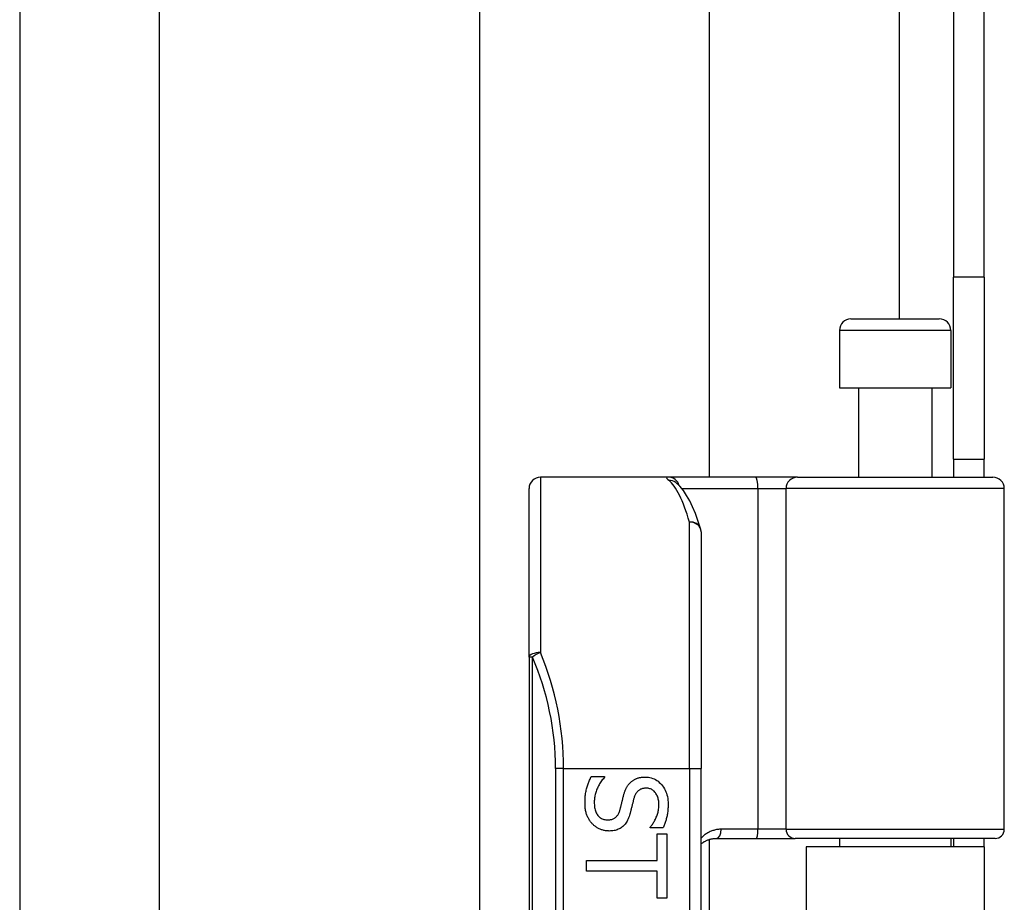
# Model space of a CAD drawing. Header units: inches. Extents: x 3 to 112, y 6 to 61.
# Tile 41 of 140: x 21.61 to 23.3, y 18.14 to 19.65. Entities that reach past the tile are written whole.
import ezdxf

# ---------------------------------------------------------------- set-up
doc = ezdxf.new("R2010")
doc.units = ezdxf.units.IN
doc.header["$MEASUREMENT"] = 0
doc.layers.add('Visible Edges(ANSI)', color=7, linetype='Continuous', lineweight=25)
doc.layers.add('Visible Tangent Edges(ANSI)', color=7, linetype='Continuous', lineweight=25)

msp = doc.modelspace()

# ---------------------------------------------------------------- linework, layer by layer
at = {"layer": 'Visible Edges(ANSI)'}
for p, q in [((22.3999, 18.0536), (22.3999, 38.4867)), ((22.7936, 37.6717), (22.7936, 18.8687)), ((23.2131, 37.3287), (23.2131, 19.2117)), ((23.2661, 19.2117), (23.2661, 37.3287)), ((21.6101, 20.1689), (21.6101, 16.3097)), ((21.8493, 20.0829), (21.8493, 16.3957)), ((23.2131, 18.8997), (23.2131, 19.2117)), ((23.2661, 19.2117), (23.2661, 18.8997)), ((23.0373, 19.1403), (23.1889, 19.1403)), ((23.0176, 19.1206), (23.0176, 19.0222)), ((23.2085, 19.1206), (23.2085, 19.0222)), ((23.0176, 19.0222), (23.2085, 19.0222)), ((23.0501, 19.0222), (23.0501, 18.8687)), ((23.1761, 19.0222), (23.1761, 18.8687)), ((23.2131, 18.8997), (23.2661, 18.8997)), ((23.2131, 18.8997), (23.2131, 18.8687)), ((23.2661, 18.8687), (23.2661, 18.8997)), ((22.7237, 18.8687), (22.5043, 18.8687)), ((22.8732, 18.8687), (22.7237, 18.8687)), ((22.9455, 18.8687), (22.8732, 18.8687)), ((22.9455, 18.8687), (23.2809, 18.8687)), ((22.7364, 18.8593), (22.736, 18.8596)), ((22.4846, 18.5597), (22.4846, 18.849)), ((23.3006, 18.2643), (23.3006, 18.849)), ((22.7799, 18.7749), (22.7799, 18.3687)), ((22.4846, 18.5597), (22.4846, 16.6776)), ((22.7799, 16.8687), (22.7799, 18.3687)), ((22.5914, 18.3549), (22.6144, 18.3549)), ((22.6144, 18.3549), (22.6144, 18.3536)), ((22.6926, 18.2666), (22.6926, 18.2679)), ((22.7145, 18.2666), (22.6926, 18.2666)), ((22.7046, 18.2567), (22.7209, 18.2567)), ((22.7046, 18.2104), (22.7046, 18.2567)), ((22.7209, 18.2567), (22.7209, 18.1459)), ((22.7936, 18.2467), (22.7936, 16.9906)), ((22.8056, 18.2486), (22.8741, 18.2486)), ((22.8741, 18.2486), (22.9416, 18.2486)), ((23.2848, 18.2486), (22.9416, 18.2486)), ((23.0176, 18.2486), (23.0176, 18.2342)), ((23.2085, 18.2486), (23.2085, 18.2342)), ((23.2131, 18.2486), (23.2131, 18.2342)), ((23.2661, 18.2342), (23.2661, 18.2486)), ((23.2661, 18.2342), (22.9601, 18.2342)), ((22.9601, 18.2342), (22.9601, 17.0032)), ((23.2661, 18.2342), (23.2661, 17.0032)), ((22.5831, 18.1921), (22.5831, 18.2104)), ((22.5831, 18.2104), (22.7046, 18.2104)), ((22.7046, 18.1921), (22.5831, 18.1921)), ((22.7046, 18.1459), (22.7046, 18.1921)), ((22.7209, 18.1459), (22.7046, 18.1459))]:
    msp.add_line(p, q, dxfattribs=at)
at = {"layer": 'Visible Edges(ANSI)', "flags": 128}
for points in [[(22.779, 18.7807), (22.7746, 18.7941), (22.7701, 18.8064), (22.7654, 18.8177), (22.7604, 18.828), (22.7552, 18.8373), (22.7495, 18.8456), (22.7434, 18.8529), (22.7364, 18.8593)], [(22.5807, 18.3097), (22.5807, 18.3122), (22.5808, 18.3146), (22.5809, 18.3169), (22.581, 18.3192), (22.5812, 18.3214), (22.5815, 18.3235), (22.5817, 18.3256), (22.5821, 18.3277), (22.5824, 18.3296), (22.5829, 18.3315), (22.5833, 18.3334), (22.5838, 18.3352), (22.5843, 18.3369), (22.5849, 18.3386), (22.5855, 18.3403), (22.586, 18.342), (22.5866, 18.3437), (22.5873, 18.3453), (22.5879, 18.347), (22.5886, 18.3486), (22.5893, 18.3502), (22.59, 18.3518), (22.5907, 18.3534), (22.5914, 18.3549)], [(22.6144, 18.3536), (22.613, 18.3521), (22.6117, 18.3505), (22.6104, 18.3489), (22.6092, 18.3473), (22.608, 18.3456), (22.6069, 18.3439), (22.6058, 18.3422), (22.6048, 18.3405), (22.6038, 18.3387), (22.6029, 18.3368), (22.602, 18.335), (22.6012, 18.3331), (22.6005, 18.3312), (22.5998, 18.3293), (22.5992, 18.3274), (22.5986, 18.3256), (22.5981, 18.3237), (22.5977, 18.3219), (22.5974, 18.32), (22.5971, 18.3182), (22.5968, 18.3164), (22.5967, 18.3146), (22.5966, 18.3128), (22.5965, 18.311)], [(22.6469, 18.3222), (22.6472, 18.3234), (22.6476, 18.3245), (22.6479, 18.3257), (22.6483, 18.3268), (22.6486, 18.3279), (22.649, 18.329), (22.6494, 18.33), (22.6499, 18.3311), (22.6503, 18.3321), (22.6507, 18.3331), (22.6512, 18.334), (22.6516, 18.335), (22.6521, 18.3359), (22.6526, 18.3368), (22.6532, 18.3377), (22.6537, 18.3386), (22.6543, 18.3395), (22.6549, 18.3403), (22.6556, 18.3411), (22.6562, 18.3419), (22.6569, 18.3427), (22.6576, 18.3435), (22.6583, 18.3442), (22.6591, 18.345)], [(22.6591, 18.345), (22.6598, 18.3457), (22.6606, 18.3463), (22.6615, 18.347), (22.6623, 18.3476), (22.6632, 18.3482), (22.664, 18.3488), (22.6649, 18.3493), (22.6659, 18.3498), (22.6668, 18.3503), (22.6678, 18.3507), (22.6688, 18.3512), (22.6698, 18.3516), (22.6708, 18.3519), (22.6719, 18.3523), (22.673, 18.3526), (22.6741, 18.3529), (22.6752, 18.3531), (22.6764, 18.3533), (22.6776, 18.3535), (22.6788, 18.3537), (22.6801, 18.3538), (22.6813, 18.3539), (22.6826, 18.3539), (22.684, 18.3539)], [(22.684, 18.3539), (22.6867, 18.3538), (22.6894, 18.3536), (22.692, 18.3531), (22.6945, 18.3525), (22.697, 18.3516), (22.6994, 18.3507), (22.7017, 18.3495), (22.7039, 18.3481), (22.7061, 18.3466), (22.7081, 18.3448), (22.7101, 18.3429), (22.7121, 18.3409), (22.7139, 18.3386), (22.7155, 18.3363), (22.717, 18.3339), (22.7184, 18.3313), (22.7195, 18.3287), (22.7206, 18.326), (22.7214, 18.3232), (22.7221, 18.3203), (22.7227, 18.3172), (22.7231, 18.3141), (22.7233, 18.3109), (22.7234, 18.3076)], [(22.6859, 18.3348), (22.6844, 18.3348), (22.6831, 18.3347), (22.6817, 18.3345), (22.6805, 18.3343), (22.6792, 18.334), (22.678, 18.3337), (22.6769, 18.3332), (22.6758, 18.3328), (22.6748, 18.3322), (22.6738, 18.3316), (22.6729, 18.3309), (22.672, 18.3302), (22.6711, 18.3294), (22.6703, 18.3285), (22.6696, 18.3276), (22.6688, 18.3266), (22.6681, 18.3256), (22.6675, 18.3245), (22.6669, 18.3234), (22.6663, 18.3222), (22.6658, 18.3209), (22.6653, 18.3196), (22.6648, 18.3183), (22.6644, 18.3168)], [(22.7075, 18.3063), (22.7075, 18.3084), (22.7074, 18.3105), (22.7072, 18.3124), (22.7069, 18.3143), (22.7065, 18.3161), (22.706, 18.3179), (22.7055, 18.3195), (22.7049, 18.3212), (22.7042, 18.3227), (22.7034, 18.3242), (22.7025, 18.3256), (22.7016, 18.327), (22.7005, 18.3282), (22.6995, 18.3294), (22.6983, 18.3304), (22.6972, 18.3313), (22.6959, 18.3321), (22.6947, 18.3329), (22.6933, 18.3335), (22.6919, 18.3339), (22.6905, 18.3343), (22.689, 18.3346), (22.6875, 18.3348), (22.6859, 18.3348)], [(22.5932, 18.2737), (22.5922, 18.2749), (22.5913, 18.276), (22.5903, 18.2771), (22.5895, 18.2783), (22.5886, 18.2795), (22.5879, 18.2808), (22.5871, 18.282), (22.5864, 18.2833), (22.5857, 18.2846), (22.5851, 18.286), (22.5845, 18.2873), (22.5839, 18.2887), (22.5834, 18.2901), (22.5829, 18.2916), (22.5825, 18.2932), (22.5821, 18.2948), (22.5818, 18.2964), (22.5815, 18.2981), (22.5812, 18.2999), (22.581, 18.3018), (22.5809, 18.3037), (22.5808, 18.3056), (22.5807, 18.3076), (22.5807, 18.3097)], [(22.5965, 18.311), (22.5966, 18.3086), (22.5967, 18.3062), (22.5969, 18.3039), (22.5972, 18.3017), (22.5976, 18.2997), (22.5981, 18.2977), (22.5987, 18.2958), (22.5993, 18.2941), (22.6001, 18.2924), (22.6009, 18.2909), (22.6018, 18.2894), (22.6028, 18.2881), (22.6039, 18.2869), (22.6051, 18.2857), (22.6063, 18.2847), (22.6075, 18.2838), (22.6088, 18.283), (22.6102, 18.2823), (22.6116, 18.2817), (22.6131, 18.2812), (22.6146, 18.2808), (22.6162, 18.2805), (22.6178, 18.2804), (22.6195, 18.2803)], [(22.6406, 18.2973), (22.6409, 18.2984), (22.6412, 18.2994), (22.6415, 18.3004), (22.6418, 18.3014), (22.642, 18.3024), (22.6423, 18.3034), (22.6425, 18.3044), (22.6428, 18.3053), (22.643, 18.3063), (22.6432, 18.3072), (22.6435, 18.3081), (22.6437, 18.309), (22.6439, 18.3099), (22.6441, 18.3108), (22.6443, 18.3118), (22.6446, 18.3128), (22.6448, 18.3138), (22.6451, 18.3149), (22.6454, 18.3161), (22.6456, 18.3172), (22.6459, 18.3184), (22.6463, 18.3196), (22.6466, 18.3209), (22.6469, 18.3222)], [(22.6644, 18.3168), (22.6642, 18.3159), (22.6639, 18.3148), (22.6636, 18.3138), (22.6633, 18.3127), (22.6631, 18.3116), (22.6628, 18.3104), (22.6625, 18.3092), (22.6621, 18.3079), (22.6618, 18.3067), (22.6615, 18.3053), (22.6612, 18.304), (22.6609, 18.3026), (22.6605, 18.3012), (22.6602, 18.2999), (22.6599, 18.2986), (22.6596, 18.2973), (22.6592, 18.2961), (22.6589, 18.2949), (22.6586, 18.2937), (22.6583, 18.2926), (22.658, 18.2916), (22.6577, 18.2905), (22.6575, 18.2895), (22.6572, 18.2886)], [(22.6195, 18.2803), (22.6209, 18.2804), (22.6222, 18.2804), (22.6235, 18.2806), (22.6247, 18.2808), (22.6259, 18.281), (22.627, 18.2813), (22.6281, 18.2817), (22.6292, 18.2821), (22.6302, 18.2826), (22.6311, 18.2832), (22.6321, 18.2838), (22.6329, 18.2844), (22.6338, 18.2851), (22.6346, 18.2859), (22.6354, 18.2867), (22.6361, 18.2877), (22.6368, 18.2886), (22.6374, 18.2897), (22.6381, 18.2908), (22.6387, 18.2919), (22.6392, 18.2932), (22.6397, 18.2945), (22.6402, 18.2959), (22.6406, 18.2973)], [(22.6926, 18.2679), (22.6936, 18.2691), (22.6945, 18.2702), (22.6955, 18.2715), (22.6964, 18.2727), (22.6973, 18.2741), (22.6982, 18.2754), (22.6991, 18.2769), (22.6999, 18.2784), (22.7007, 18.2799), (22.7015, 18.2815), (22.7023, 18.2831), (22.7031, 18.2848), (22.7038, 18.2865), (22.7044, 18.2882), (22.705, 18.29), (22.7056, 18.2918), (22.706, 18.2935), (22.7064, 18.2953), (22.7068, 18.2971), (22.707, 18.2989), (22.7073, 18.3008), (22.7074, 18.3026), (22.7075, 18.3045), (22.7075, 18.3063)], [(22.7234, 18.3076), (22.7234, 18.3057), (22.7233, 18.3037), (22.7232, 18.3019), (22.7231, 18.3), (22.723, 18.2981), (22.7228, 18.2963), (22.7226, 18.2945), (22.7224, 18.2927), (22.7221, 18.2909), (22.7218, 18.2892), (22.7215, 18.2874), (22.7211, 18.2857), (22.7207, 18.284), (22.7203, 18.2823), (22.7198, 18.2806), (22.7193, 18.279), (22.7188, 18.2774), (22.7183, 18.2758), (22.7177, 18.2742), (22.7171, 18.2726), (22.7165, 18.2711), (22.7159, 18.2696), (22.7152, 18.2681), (22.7145, 18.2666)], [(22.6572, 18.2886), (22.6564, 18.2863), (22.6556, 18.2841), (22.6547, 18.282), (22.6538, 18.28), (22.6528, 18.2781), (22.6517, 18.2763), (22.6506, 18.2746), (22.6494, 18.2731), (22.6482, 18.2716), (22.6469, 18.2702), (22.6455, 18.269), (22.6441, 18.2678), (22.6426, 18.2668), (22.641, 18.2658), (22.6394, 18.2649), (22.6378, 18.2642), (22.636, 18.2635), (22.6343, 18.2629), (22.6324, 18.2624), (22.6306, 18.262), (22.6286, 18.2616), (22.6266, 18.2614), (22.6246, 18.2613), (22.6224, 18.2612)], [(22.6224, 18.2612), (22.6211, 18.2613), (22.6197, 18.2613), (22.6184, 18.2614), (22.617, 18.2616), (22.6157, 18.2618), (22.6144, 18.2621), (22.6131, 18.2624), (22.6117, 18.2627), (22.6104, 18.2631), (22.6091, 18.2635), (22.6078, 18.264), (22.6065, 18.2645), (22.6052, 18.2651), (22.6039, 18.2657), (22.6027, 18.2663), (22.6015, 18.267), (22.6004, 18.2677), (22.5992, 18.2685), (22.5982, 18.2693), (22.5971, 18.2701), (22.5961, 18.2709), (22.5951, 18.2718), (22.5941, 18.2728), (22.5932, 18.2737)], [(22.7799, 18.239), (22.7807, 18.2397), (22.7816, 18.2404), (22.7825, 18.2411), (22.7835, 18.2418), (22.7844, 18.2424), (22.7854, 18.243), (22.7864, 18.2435), (22.7874, 18.2441), (22.7884, 18.2446), (22.7894, 18.2451), (22.7905, 18.2455), (22.7915, 18.246), (22.7926, 18.2464), (22.7937, 18.2467), (22.7949, 18.2471), (22.796, 18.2474), (22.7972, 18.2477), (22.7983, 18.2479), (22.7995, 18.2481), (22.8007, 18.2483), (22.8019, 18.2484), (22.8032, 18.2485), (22.8044, 18.2486), (22.8056, 18.2486)]]:
    msp.add_lwpolyline(points, dxfattribs=at)
at = {"layer": 'Visible Edges(ANSI)'}
for centre, radius, start, end in [((23.0373, 19.1206), 0.0197, 90, 180), ((23.1889, 19.1206), 0.0197, 0, 90), ((22.5043, 18.849), 0.0197, 90, 180), ((23.2809, 18.849), 0.0197, 0, 90), ((22.7602, 18.7749), 0.0197, 0, 17.0415), ((23.2848, 18.2643), 0.0157, 270, 0)]:
    msp.add_arc(centre, radius, start, end, dxfattribs=at)
at = {"layer": 'Visible Tangent Edges(ANSI)'}
for p, q in [((23.1201, 37.4), (23.1201, 19.1403)), ((23.2661, 19.2117), (23.2131, 19.2117)), ((23.2085, 19.1206), (23.0176, 19.1206)), ((22.5043, 18.8687), (22.5043, 18.5676)), ((22.7469, 18.849), (22.8776, 18.849)), ((22.8776, 18.849), (22.8776, 18.2643)), ((22.8776, 18.849), (22.9258, 18.849)), ((23.3006, 18.849), (22.9258, 18.849)), ((22.9258, 18.2643), (22.9258, 18.849)), ((22.7602, 18.3687), (22.7602, 18.7916)), ((22.4903, 18.5597), (22.4846, 18.5597)), ((22.4903, 16.6776), (22.4903, 18.5597)), ((22.5439, 18.3687), (22.53, 18.3687)), ((22.53, 18.3687), (22.53, 16.8687)), ((22.5439, 18.3687), (22.7602, 18.3687)), ((22.5439, 16.8687), (22.5439, 18.3687)), ((22.7602, 18.3687), (22.7602, 16.8687)), ((22.7602, 18.3687), (22.7799, 18.3687)), ((22.8776, 18.2643), (22.8148, 18.2643)), ((22.9258, 18.2643), (22.8776, 18.2643)), ((22.9258, 18.2643), (23.3006, 18.2643))]:
    msp.add_line(p, q, dxfattribs=at)
at = {"layer": 'Visible Tangent Edges(ANSI)', "flags": 128}
for points in [[(22.7237, 18.8687), (22.7232, 18.8686), (22.7228, 18.8686), (22.7224, 18.8686), (22.722, 18.8685), (22.7217, 18.8684), (22.7214, 18.8683), (22.7212, 18.8682), (22.721, 18.868), (22.7209, 18.8679), (22.7208, 18.8677), (22.7208, 18.8675), (22.7208, 18.8673), (22.7209, 18.867), (22.721, 18.8668), (22.7211, 18.8665), (22.7213, 18.8662), (22.7215, 18.8659), (22.7218, 18.8655), (22.7221, 18.8652), (22.7225, 18.8648), (22.7229, 18.8644), (22.7233, 18.864), (22.7238, 18.8636), (22.7244, 18.8632)], [(22.8148, 18.2643), (22.8131, 18.2643), (22.8114, 18.2642), (22.8097, 18.264), (22.808, 18.2638), (22.8064, 18.2636), (22.8048, 18.2632), (22.8032, 18.2629), (22.8016, 18.2624), (22.8, 18.2619), (22.7985, 18.2614), (22.797, 18.2608), (22.7955, 18.2602), (22.7941, 18.2595), (22.7927, 18.2588), (22.7913, 18.258), (22.7899, 18.2572), (22.7885, 18.2563), (22.7872, 18.2554), (22.7859, 18.2545), (22.7846, 18.2535), (22.7834, 18.2525), (22.7822, 18.2514), (22.781, 18.2503), (22.7799, 18.2491)]]:
    msp.add_lwpolyline(points, dxfattribs=at)
at = {"layer": 'Visible Tangent Edges(ANSI)'}
msp.add_arc((22.0497, 18.3687), 0.4803, 0, 23.4439, dxfattribs=at)
for centre, major_axis, ratio, start_param, end_param in [((22.7237, 18.849), (0, 0.0197), 0.985236, 4.962801, 6.283185), ((22.8732, 18.849), (0, 0.0197), 0.225879, 4.712389, 6.283185), ((22.9455, 18.849), (0, 0.0197), 0.998608, 0, 1.570796), ((22.7244, 18.8437), (0.012, 0.0156), 0.971402, 0, 0.672693), ((22.7106, 18.3687), (0, -0.5), 0.185699, 2.578938, 2.993098), ((22.7602, 18.7749), (0.0188, 0.0058), 0.834757, 0, 1.320298), ((22.7602, 18.7749), (0.0197, 0), 0.845842, 0, 1.570796), ((22.5043, 18.5597), (-0.0197, 0), 0.39785, 4.712389, 6.283185), ((22.5043, 18.5597), (0.0181, 0.0078), 0.369668, 1.411843, 2.276718), ((22.0636, 18.3687), (0, 0.5), 0.96063, 4.712389, 5.121562), ((22.8056, 18.2643), (0, -0.0157), 0.580671, 0, 1.570796), ((22.8741, 18.2643), (0, -0.0157), 0.225879, 0, 1.570796), ((22.9416, 18.2643), (0, -0.0157), 0.998608, 4.712389, 6.283185)]:
    msp.add_ellipse(centre, major_axis=major_axis, ratio=ratio, start_param=start_param, end_param=end_param, dxfattribs=at)

doc.saveas('drawing.dxf')
